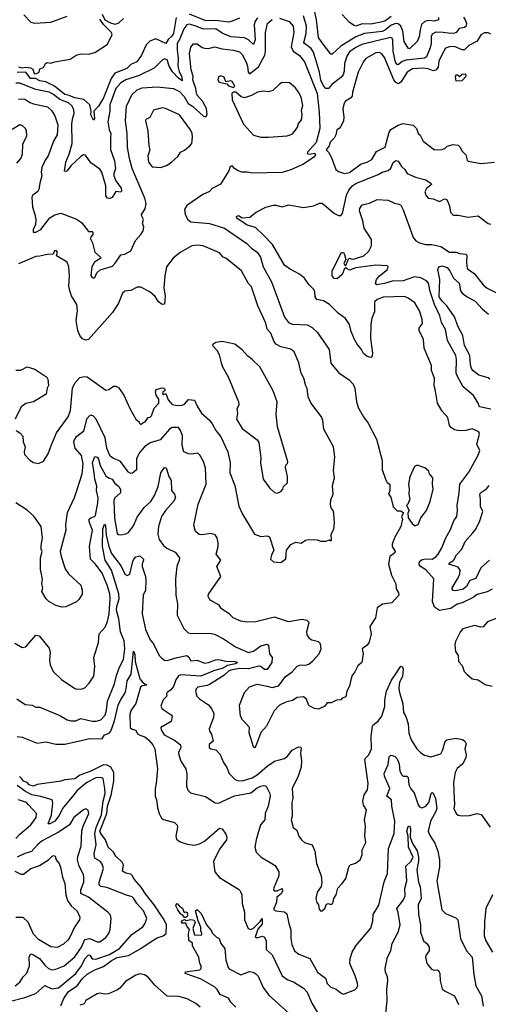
# Model space of a CAD drawing. Extents: x 1268547 to 1425625, y 515768 to 616754.
# Tile 33 of 256: x 1327495 to 1331245, y 532707 to 540597. Entities that reach past the tile are written whole.
import ezdxf

# ---------------------------------------------------------------- set-up
doc = ezdxf.new("R2010")
doc.units = 0

msp = doc.modelspace()

# ---------------------------------------------------------------- linework, layer by layer
at = {"layer": '0CON10XD'}
for points in [[(1329397.1, 540612.9), (1329379.4, 540585), (1329370, 540555), (1329378.3, 540435), (1329365, 540397.5), (1329325, 540435.8), (1329295, 540452.1), (1329185, 540460.5), (1329115, 540488.1), (1329065, 540522.6), (1328965, 540521.2), (1328905.5, 540545.5), (1328855, 540561.8), (1328833.5, 540555), (1328807.7, 540522.3), (1328777.1, 540442.9), (1328755.3, 540405), (1328754, 540356), (1328762.6, 540285), (1328759.3, 540225), (1328771.1, 540181.1), (1328793.1, 540135), (1328795, 540107.5), (1328765, 540127.3), (1328719, 540179), (1328692, 540225), (1328675, 540274.2), (1328655, 540282.5), (1328635, 540272.5), (1328571.2, 540208.8), (1328451.7, 540148.3), (1328345.5, 540115), (1328305, 540090.7), (1328265, 540045.4), (1328215.2, 539915), (1328215.9, 539864.1), (1328201.3, 539778.7), (1328210.3, 539715), (1328224.1, 539685), (1328221.7, 539651.7), (1328222.2, 539557.8), (1328253.1, 539465), (1328260.2, 539405), (1328248.6, 539365), (1328249.5, 539345), (1328264.4, 539304.4), (1328306.7, 539246.7), (1328310, 539225), (1328305, 539214.3), (1328265, 539219.5), (1328235, 539171.5), (1328216.6, 539163.4), (1328197.7, 539167.7), (1328185.3, 539185), (1328183.6, 539265), (1328152.2, 539375), (1328135, 539398), (1328065, 539449.4), (1328021.8, 539511.8), (1328005, 539514.5), (1327985, 539501.2), (1327904, 539426), (1327875, 539385.8), (1327865, 539379.2), (1327854.2, 539384.2), (1327864.6, 539455), (1327891.3, 539518.7), (1327914.2, 539605), (1327912.9, 539765), (1327920.8, 539810.8), (1327930.3, 539845), (1327927.6, 539875), (1327914.1, 539905), (1327885, 539931), (1327815, 539957.3), (1327765, 539998.5), (1327731.5, 540015), (1327625, 540038.4), (1327495, 540087.9), (1327465, 540088.1)], [(1328748.3, 540615), (1328724.7, 540484.7), (1328713.6, 540465), (1328682.9, 540437.1), (1328665, 540406.9), (1328585, 540442.6), (1328535, 540425.2), (1328507.1, 540395), (1328468.6, 540311.4), (1328431.2, 540258.8), (1328383.3, 540236.7), (1328352.2, 540205), (1328255, 540168.1), (1328225.8, 540125), (1328165, 539971.1), (1328125, 539904.2), (1328088, 539865), (1328092.5, 539805), (1328085, 539792), (1328064.5, 539835), (1328066.2, 539865), (1328055.3, 539915.3), (1328008, 539958), (1327935, 539971.4), (1327890.4, 539990.4), (1327855, 539997.9), (1327773, 540063), (1327705, 540097.5), (1327656.7, 540106.7), (1327622.5, 540125), (1327581.9, 540125), (1327545, 540176.5), (1327475, 540173.9)], [(1327528, 540635), (1327585, 540576.9), (1327615, 540568.1), (1327745, 540575.7), (1327875.8, 540624.2)], [(1328155, 540640), (1328176.4, 540596.4), (1328220.9, 540570.9), (1328255, 540561.2), (1328285, 540567.6), (1328325, 540607.3)], [(1329255, 540609.1), (1329196.3, 540583.7), (1329165, 540578.1), (1329065, 540591.5), (1328985, 540586.6), (1328855, 540640.3)], [(1331046.4, 540616.4), (1331061.5, 540591.5), (1331070, 540565), (1331065, 540542.5), (1331055, 540533.5), (1331011.9, 540525), (1330989.1, 540495), (1330975, 540488.4), (1330943.9, 540486.1), (1330885, 540494.8), (1330825, 540496.9), (1330795, 540479.4), (1330788, 540462), (1330787.3, 540405), (1330778.9, 540371.1), (1330750.7, 540299.3), (1330735, 540287.8), (1330588.5, 540271.5), (1330555, 540262.5), (1330525, 540235.4), (1330515, 540237.5), (1330503.6, 540255), (1330484.8, 540345), (1330482, 540432), (1330475, 540448.6), (1330463.4, 540453.4), (1330232.2, 540397.8), (1330183.8, 540375), (1330135, 540339.1), (1330115, 540310.5), (1330093.5, 540245), (1330092.6, 540185), (1330084.6, 540155), (1330065, 540132.7), (1329991.7, 540078.3), (1329965, 540045.8), (1329945, 540044.2), (1329925, 540065.7), (1329905, 540112.9), (1329893.7, 540175), (1329846.8, 540336.8), (1329827.1, 540367.1), (1329774.8, 540404.8), (1329769.4, 540415), (1329786.7, 540485), (1329789.8, 540545), (1329765, 540628.6)], [(1330847.1, 540615), (1330846, 540595), (1330815, 540585.8), (1330765, 540590), (1330736.6, 540583.4), (1330710.7, 540559.3), (1330698.8, 540515), (1330690.8, 540459.2), (1330676.8, 540423.2), (1330615, 540363.6), (1330605, 540367.5), (1330571.9, 540421.9), (1330559.8, 540505), (1330545, 540544.7), (1330525, 540562.7), (1330505, 540566.7), (1330466.9, 540553.1), (1330422.7, 540515), (1330395, 540501), (1330255, 540485.6), (1330185, 540460.4), (1330066, 540384), (1329995, 540320.8), (1329985, 540321.4), (1329915, 540410), (1329887.5, 540455), (1329871.1, 540595), (1329851, 540685)], [(1330469, 540621), (1330416.5, 540585), (1330385, 540576.6), (1330305, 540559.7), (1330235, 540563.1), (1330185.9, 540545.9), (1330170.5, 540550.5), (1330135, 540574), (1330075, 540638)], [(1327485, 540218), (1327515, 540211.5), (1327545, 540215.6), (1327581.1, 540211.1), (1327599.1, 540199.1), (1327611.4, 540165), (1327625, 540162.9), (1327651.2, 540175), (1327657, 540203), (1327686.4, 540213.6), (1327702.5, 540245), (1327715, 540252.5), (1327745, 540247.5), (1327775, 540258.8), (1327900, 540280), (1327946.4, 540313.6), (1327986, 540324), (1328045, 540321.4), (1328097, 540333), (1328195, 540399.1), (1328236, 540475), (1328229.3, 540495), (1328165, 540557.6), (1328135, 540600)], [(1327485, 539959.1), (1327508.5, 539961.5), (1327535, 539961.1), (1327575, 539931.9), (1327605, 539922.5), (1327718.6, 539898.6), (1327748.7, 539868.7), (1327776.4, 539825), (1327800, 539755), (1327794.4, 539675), (1327765.6, 539624.4), (1327723.3, 539505), (1327699.3, 539470.7), (1327673.2, 539413.2), (1327666.9, 539375), (1327672.5, 539345), (1327655, 539287.5), (1327649.2, 539235), (1327639.7, 539220.3), (1327600.2, 539189.8), (1327591.9, 539175), (1327596.1, 539095), (1327617.2, 539035), (1327623.5, 538995), (1327620.9, 538955), (1327603.1, 538915), (1327603.1, 538893.1), (1327625, 538893.1), (1327665, 538916.5), (1327735, 539009.1), (1327775, 539032.5), (1327825, 539045.3), (1327901.8, 539018.2), (1327949.1, 538999.1), (1327990.4, 538970.4), (1328045, 538900), (1328075, 538900), (1328080, 538895), (1328080, 538875), (1328063, 538857), (1328060.7, 538840.7), (1328077.8, 538807.8), (1328095.7, 538735), (1328141.2, 538695), (1328143.3, 538685), (1328093.8, 538655), (1328071.2, 538615), (1328065, 538547.5), (1328075, 538531.2), (1328085, 538526.2), (1328095, 538530), (1328112.9, 538567.1), (1328137.7, 538592.3), (1328238.2, 538621.8), (1328260, 538645), (1328305, 538713.8), (1328335, 538718.6), (1328384.4, 538745.6), (1328422.1, 538827.9), (1328465, 538876), (1328482, 538905), (1328488.8, 538935), (1328478.8, 538965), (1328486.7, 538995), (1328471.3, 539021.3), (1328470.6, 539035), (1328500, 539080), (1328506.8, 539125), (1328495.9, 539165.9), (1328425, 539335.8), (1328393.8, 539405), (1328374.6, 539485), (1328357.7, 539575), (1328355.4, 539685), (1328340.4, 539785), (1328349.1, 539905), (1328391.1, 539995), (1328435, 540034.5), (1328475, 540049.6), (1328595, 540059.7), (1328725, 540044.6), (1328775, 540020.5), (1328810.9, 539980.9), (1328843.9, 539923.9), (1328876.7, 539905), (1328965, 539824.3), (1328985, 539818), (1328994.3, 539835.7), (1328988.8, 539885), (1328957.5, 539945), (1328913, 539995), (1328903.5, 540045), (1328880, 540115), (1328882.5, 540145), (1328868.4, 540195), (1328853.2, 540325), (1328865, 540376.2), (1328885, 540402.5), (1328915, 540401.9), (1328954, 540374), (1328975, 540367.3), (1329005, 540366.4), (1329055, 540379.1), (1329115, 540362.9), (1329205, 540352.8), (1329255, 540340), (1329275, 540317.8), (1329306.6, 540255), (1329318.1, 540225), (1329323.2, 540175), (1329335, 540164.1), (1329405, 540218.2), (1329456.6, 540313.4), (1329461.6, 540345), (1329461.2, 540495), (1329476.9, 540565), (1329515, 540597.6)], [(1329575, 540610), (1329652, 540582), (1329683.9, 540543.9), (1329689.7, 540495), (1329668.3, 540378.3), (1329684.3, 540344.3), (1329735, 540308.5), (1329775, 540260), (1329874.4, 540005), (1329892.3, 539855), (1329896.1, 539723.9), (1329867.2, 539612.8), (1329799.2, 539535), (1329796.7, 539525), (1329815, 539519.2), (1329856, 539526), (1329863.3, 539515), (1329848, 539495), (1329765, 539438.1), (1329665, 539394.3), (1329595, 539373.1), (1329355, 539365.8), (1329315, 539375.7), (1329273.9, 539376.1), (1329243.3, 539385), (1329213.8, 539405), (1329195.9, 539425.9), (1329179.5, 539420.5), (1329168.1, 539385), (1329101.4, 539278.6), (1329035.9, 539244.1), (1329015, 539220), (1328961.2, 539195), (1328831.3, 539108.7), (1328814, 539075), (1328818.9, 539035), (1328840, 538995), (1328865, 538976.1), (1329015, 538964.1), (1329134.3, 538925), (1329313.3, 538803.3), (1329350, 538765), (1329394, 538735), (1329423.1, 538695), (1329444.4, 538615), (1329510.9, 538495), (1329573.7, 538323.7), (1329615, 538213.8), (1329645, 538169.2), (1329675, 538156.9), (1329795, 538151.2), (1329835, 538130.8), (1329875, 538093.8), (1329972.5, 537955), (1329983.9, 537843.9), (1330047.9, 537767.9), (1330131.2, 537711.2), (1330164.4, 537675), (1330175.9, 537644.1), (1330190, 537535), (1330206.9, 537485), (1330245.8, 537415), (1330284.6, 537364.6), (1330350.6, 537235), (1330396.5, 537065), (1330395, 536992.5), (1330422, 536915), (1330435, 536887.5), (1330457.5, 536875), (1330457.5, 536825), (1330447.5, 536795), (1330465, 536770), (1330485, 536692.5), (1330515, 536660), (1330545, 536660), (1330567.5, 536645), (1330550, 536615), (1330557.5, 536595), (1330544.4, 536535), (1330495.3, 536444.7), (1330475.4, 536395), (1330475.4, 536375), (1330498.6, 536335), (1330497.5, 536325), (1330456.2, 536295), (1330447.5, 536235), (1330470.9, 536145), (1330503.8, 536075), (1330506.7, 536035), (1330526.7, 536005), (1330530, 535985), (1330472.5, 535925), (1330397.7, 535912.3), (1330356.7, 535885), (1330343.3, 535805), (1330298, 535735), (1330308.8, 535675), (1330292.3, 535607.7), (1330276.6, 535583.4), (1330236, 535555), (1330243.8, 535515), (1330233.9, 535446.1), (1330202.1, 535417.9), (1330175.5, 535364.5), (1330155, 535343.3), (1330145.8, 535305.8), (1330134.2, 535255), (1330112.5, 535215), (1330105, 535170), (1330075, 535160), (1330065, 535147.5), (1330030, 535145), (1329986.4, 535123.6), (1329955, 535122.5), (1329937.5, 535095), (1329885, 535072), (1329855, 535076.2), (1329816.1, 535096.1), (1329806.4, 535106.4), (1329790.7, 535150.7), (1329765, 535170), (1329715, 535165.8), (1329677.9, 535142.1), (1329625, 535129.2), (1329575, 535103.3), (1329531.2, 535058.8), (1329469.4, 534935), (1329425.8, 534885), (1329387.7, 534782.3), (1329375, 534762.5), (1329365, 534770), (1329330.9, 534880.9), (1329334.3, 534925), (1329277.7, 534987.7), (1329262.7, 535015), (1329254.4, 535105), (1329293.3, 535205), (1329335, 535250), (1329395, 535271.4), (1329475.4, 535255.4), (1329515, 535246.4), (1329565, 535259.4), (1329583.3, 535276.7), (1329619.4, 535330.6), (1329675, 535370.8), (1329714.4, 535415.6), (1329735.6, 535424.4), (1329793.7, 535426.3), (1329807.9, 535432.1), (1329842, 535458), (1329890.5, 535515), (1329907.8, 535555), (1329903.1, 535595), (1329885, 535611.9), (1329833.3, 535625), (1329816.7, 535635), (1329796.7, 535666.7), (1329793.8, 535695), (1329812.5, 535765), (1329795, 535781.4), (1329755, 535789.1), (1329645, 535772.9), (1329535, 535809.5), (1329385, 535771.4), (1329315, 535769.2), (1329265, 535777.8), (1329203.8, 535805), (1329171.2, 535835), (1329110, 535875), (1329092.5, 535905), (1329023.8, 535943.8), (1329010.7, 535959.3), (1329004, 535975), (1329006.4, 535993.6), (1329104, 536135), (1329072.5, 536215), (1329104.2, 536265), (1329066.9, 536315), (1329084.3, 536375), (1329082.9, 536405), (1329074.4, 536445), (1329058.9, 536468.9), (1329025, 536480.6), (1328955, 536469.5), (1328932.4, 536472.4), (1328902, 536495), (1328887.5, 536545), (1328924.4, 536715), (1328987.4, 536875), (1328981.6, 537005), (1328966.8, 537056.8), (1328935, 537113.8), (1328915, 537122.5), (1328875, 537115.8), (1328845, 537119.1), (1328807.5, 537135), (1328795.7, 537184.3), (1328797.3, 537265), (1328782.9, 537305), (1328765, 537328.1), (1328715, 537330), (1328695, 537316.6), (1328619.2, 537230.8), (1328538.9, 537205), (1328493.1, 537175), (1328455, 537130.8), (1328429.8, 537080.2), (1328429.5, 536990.5), (1328397.3, 536962.7), (1328385, 536960), (1328365, 536972), (1328298.3, 537058.3), (1328245, 537080.5), (1328220, 537100), (1328192.9, 537162.9), (1328179.3, 537245), (1328106.3, 537395), (1328085, 537420.5), (1328066.6, 537426.6), (1328055, 537423.8), (1328028.2, 537395), (1328004.1, 537295.9), (1327942.4, 537247.6), (1327926.2, 537215), (1327935, 537164), (1327986.5, 537105), (1327998.8, 537038.8)], [(1331265, 540480.8), (1331245, 540492.2), (1331215, 540490.6), (1331186, 540475), (1331156.7, 540425), (1331090.5, 540389.5), (1331055, 540355.5), (1331035, 540354.7), (1330975, 540380.8), (1330935, 540380), (1330902.6, 540367.4), (1330873.3, 540315), (1330850, 540265), (1330843.6, 540215), (1330825, 540193.4), (1330805, 540185.7), (1330765, 540203), (1330725, 540209.1), (1330638.3, 540201.7), (1330595.4, 540175), (1330545, 540097.3), (1330525, 540083.5), (1330505, 540092.1), (1330488.3, 540115), (1330414.2, 540295), (1330394.3, 540324.3), (1330375, 540333.3), (1330345, 540331.3), (1330265, 540285.5), (1330245, 540261.5), (1330204.7, 540175), (1330158.8, 540015), (1330156.4, 539983.6), (1330143.1, 539966.9), (1330101.5, 539945), (1330090.4, 539925), (1330080, 539885), (1330089.6, 539815), (1330087.5, 539785), (1330059.1, 539730.9), (1330032, 539715), (1330025.8, 539675), (1330012.5, 539647.5), (1329995, 539631.2), (1329978.8, 539615), (1329972.5, 539585), (1329947.5, 539555), (1329965.8, 539535.8), (1329987.3, 539497.3), (1330025.8, 539395), (1330045, 539381.5), (1330095, 539364.5), (1330135, 539373.1), (1330227.4, 539442.6), (1330275, 539456.2), (1330313, 539477), (1330349.3, 539540.7), (1330419.6, 539575), (1330450.6, 539695), (1330465, 539718.1), (1330525, 539750.8), (1330565, 539764), (1330645, 539751.2), (1330670, 539725), (1330683.8, 539685), (1330700.5, 539670.5), (1330724.4, 539624.4), (1330815, 539554), (1330875, 539556.2), (1330896.1, 539563.9), (1330916.1, 539583.9), (1330964.5, 539595.5), (1331005, 539590), (1331017.8, 539577.8), (1331035, 539544.2), (1331065.8, 539515), (1331075, 539470), (1331085, 539463.3), (1331185, 539443.5), (1331295, 539454.3)], [(1329205, 540052.5), (1329216.2, 540065), (1329195, 540102.5), (1329185, 540107.5), (1329145, 540100), (1329130, 540135), (1329105, 540146.2), (1329085, 540137.5), (1329080, 540115), (1329092.5, 540095), (1329151.7, 540081.7), (1329165, 540067.5), (1329205, 540052.5)], [(1330985, 540107.5), (1331035, 540110), (1331067, 540143), (1331065, 540160), (1331035, 540157.5), (1331015, 540140), (1331001.7, 540151.7), (1330985, 540152.5), (1330978.8, 540135), (1330985, 540107.5)], [(1329424.2, 539654.2), (1329485, 539654.4), (1329635, 539665.6), (1329675, 539680), (1329695, 539700), (1329717.5, 539735), (1329726, 539765), (1329750, 539795), (1329754.2, 539835), (1329749.5, 539870.5), (1329761.1, 539908.9), (1329746.2, 539975), (1329726.4, 540016.4), (1329701.1, 540051.1), (1329655, 540091.2), (1329595, 540093.3), (1329575, 540081.2), (1329521.7, 540028.3), (1329485, 540018.5), (1329445, 540024), (1329397.5, 540015), (1329350.9, 539989.1), (1329295, 539971.2), (1329267.7, 539977.7), (1329225, 540016.7), (1329203, 540017), (1329193.6, 540006.4), (1329194, 539955), (1329285, 539760), (1329365, 539670.8), (1329424.2, 539654.2)], [(1328625, 539413.3), (1328675, 539430), (1328713.6, 539456.4), (1328759.3, 539500.7), (1328782.5, 539535), (1328815, 539551.2), (1328856.2, 539585), (1328871.2, 539605), (1328878.6, 539655), (1328875.6, 539685), (1328862.2, 539715), (1328774.3, 539834.3), (1328662, 539885), (1328635, 539890), (1328565, 539871.2), (1328535, 539813.8), (1328505, 539796), (1328501.9, 539785), (1328520.5, 539705), (1328528.1, 539585), (1328536.2, 539553.8), (1328521.1, 539505), (1328524.6, 539455), (1328555, 539417.5), (1328625, 539413.3)], [(1327472.9, 539447.1), (1327505, 539484.3), (1327518.5, 539518.5), (1327520.4, 539599.6), (1327552.5, 539665), (1327549.4, 539705), (1327540.8, 539725), (1327518, 539745), (1327495, 539755.5), (1327435, 539715.5)], [(1331275.5, 536034.5), (1331235, 536012.6), (1331155, 535991.1), (1331124.1, 535965.9), (1331035, 535924.1), (1330995, 535912.1), (1330945, 535879.1), (1330855, 535861.4), (1330815, 535887.9), (1330797.9, 535935), (1330808.9, 536115), (1330745, 536188), (1330701.8, 536215), (1330691.7, 536231.7), (1330694.9, 536255.1), (1330715, 536271.2), (1330745, 536277.4), (1330795.6, 536274.4), (1330825, 536292.7), (1330843.8, 536315), (1330873.1, 536365), (1330904.8, 536445.2), (1330941.2, 536505), (1330969.8, 536580.2), (1330993.1, 536615), (1330998.5, 536665), (1330995.4, 536705), (1331013.3, 536805), (1331017.1, 536875), (1331088.1, 536971.9), (1331165, 537107.1), (1331178.6, 537145), (1331152.3, 537195), (1331175.4, 537274.6), (1331170.6, 537295), (1331115, 537319.2), (1331065.4, 537304.6), (1331015, 537302.7), (1330975, 537308.9), (1330950, 537325), (1330934.2, 537345), (1330920.3, 537410.3), (1330875, 537460), (1330839.4, 537525), (1330819.5, 537635), (1330813, 537663), (1330814.4, 537725), (1330790.8, 537785), (1330790, 537825), (1330733.1, 537965), (1330726.9, 538035), (1330692.2, 538105), (1330692.5, 538125), (1330717.6, 538162.4), (1330717, 538197), (1330695, 538263.8), (1330656.6, 538326.6), (1330605, 538365.7), (1330575, 538377.3), (1330405, 538373.8), (1330355, 538355.4), (1330335.6, 538335), (1330333.4, 538256.6), (1330312.6, 538205), (1330305.9, 538155), (1330302.6, 538042.6), (1330318.6, 537925), (1330315.8, 537904.2), (1330305, 537890), (1330275, 537896.7), (1330245, 537921.2), (1330230, 537955), (1330195, 537996.7), (1330173.9, 538033.9), (1330148.7, 538098.7), (1330133.1, 538153.1), (1330101.9, 538201.9), (1330043.1, 538245), (1329975, 538315.4), (1329925, 538344), (1329873.1, 538355), (1329859.6, 538375), (1329857.1, 538415), (1329848.2, 538435), (1329809.5, 538475), (1329773.3, 538525), (1329735, 538558.5), (1329655, 538599.2), (1329615, 538630.6), (1329519.3, 538795), (1329448.5, 538868.5), (1329381, 538931), (1329315, 538950.9), (1329231.5, 539005), (1329230.7, 539019.3), (1329245, 539028.2), (1329275, 539008.9), (1329336.7, 539015), (1329386, 539055), (1329465, 539095.7), (1329525, 539110.8), (1329545, 539110), (1329595, 539096.7), (1329645, 539114.3), (1329765, 539090.8), (1329845, 539105.6), (1329895, 539126.5), (1329915, 539125.7), (1330015, 539044), (1330045, 539028.8), (1330065, 539026.7), (1330077, 539043), (1330109.9, 539190.1), (1330129.3, 539230.7), (1330162, 539268), (1330185, 539284.3), (1330365, 539356.8), (1330395.8, 539375), (1330445, 539388.2), (1330463.8, 539406.2), (1330485, 539451.4), (1330505, 539469.4), (1330525, 539464.2), (1330549.3, 539419.3), (1330577.1, 539395), (1330595, 539364.2), (1330663.8, 539335), (1330745, 539313.5), (1330786.7, 539285), (1330790, 539275), (1330749.2, 539245), (1330736.4, 539216.4), (1330745, 539190), (1330765, 539167.5), (1330805, 539162), (1330855, 539140), (1330895, 539160), (1330913.3, 539155), (1330933.6, 539105), (1330943.7, 539053.7), (1330965, 539029.5), (1331005, 539030), (1331085, 539015.6), (1331165, 539025.8), (1331245, 538962.9), (1331265, 538959.2)], [(1331265, 537475.6), (1331175, 537494.3), (1331163.1, 537525), (1331125.4, 537585.4), (1331045, 537655.8), (1330997.7, 537737.7), (1330988.4, 537765), (1330990.3, 537875), (1330984, 537905), (1330918.2, 538025), (1330902.7, 538115), (1330871.5, 538171.5), (1330857.3, 538225), (1330815.3, 538315), (1330778.6, 538418.6), (1330767.4, 538485), (1330751.6, 538505), (1330705, 538528.8), (1330655, 538535.3), (1330565, 538503.9), (1330475, 538502.7), (1330415, 538483.5), (1330353.3, 538473.3), (1330342.2, 538485), (1330350.6, 538515), (1330374.4, 538545), (1330439.4, 538595), (1330444, 538615), (1330434.4, 538624.4), (1330345, 538629), (1330185, 538609), (1330135, 538590.6), (1330115, 538599.7), (1330105, 538607.5), (1330095, 538602.4), (1330076, 538554), (1330035, 538521), (1330011.8, 538521.8), (1329995, 538543.5), (1329996.2, 538585), (1330069.1, 538730.9), (1330085, 538731.2), (1330095.2, 538715), (1330103.8, 538675), (1330089.6, 538645), (1330095, 538631.6), (1330105, 538627.1), (1330125, 538679.6), (1330135, 538684.7), (1330155, 538678), (1330175, 538679.7), (1330249.6, 538705), (1330288.6, 538741.4), (1330309.6, 538785), (1330310, 538835), (1330251.5, 538925), (1330241.4, 538985), (1330215.6, 539065), (1330215.7, 539085), (1330236.4, 539113.6), (1330295, 539125.8), (1330355, 539155.7), (1330445, 539149.2), (1330495, 539126.2), (1330529.5, 539119.5), (1330545, 539110), (1330565, 539074), (1330617.1, 538925), (1330645, 538850.8), (1330665, 538824.5), (1330695, 538807.3), (1330743.3, 538795), (1330794.2, 538794.2), (1330865, 538778.4), (1330935, 538734.6), (1330985, 538732.9), (1331015, 538722.9), (1331067.3, 538717.3), (1331074.3, 538704.3), (1331069.6, 538655), (1331075, 538604), (1331131.7, 538561.7), (1331205, 538473.1), (1331235, 538446.2), (1331365, 538382)], [(1327466.2, 537305), (1327495.9, 537285.9), (1327519.4, 537259.4), (1327522, 537215), (1327538.1, 537175), (1327529.5, 537135), (1327533.8, 537113.8), (1327578, 537065), (1327605, 537047.5), (1327645, 537040), (1327685, 537058.8), (1327723.4, 537116.6), (1327750.5, 537189.5), (1327789.4, 537285), (1327883.8, 537415), (1327901.5, 537465), (1327918.5, 537645), (1327936.2, 537683.8), (1327975, 537728.8), (1328013.4, 537736.6), (1328035, 537733.8), (1328185, 537628.5), (1328207.2, 537632.8), (1328245, 537660.4), (1328265, 537660), (1328285, 537649.3), (1328328.7, 537588.7), (1328375, 537480), (1328423.3, 537395), (1328450, 537375), (1328450, 537365), (1328465, 537352.5), (1328481.7, 537368.3), (1328500, 537375), (1328521.7, 537408.3), (1328538.3, 537411.7), (1328548.3, 537421.7), (1328570, 537485), (1328607.5, 537525), (1328607, 537557), (1328588.3, 537588.3), (1328582.5, 537615), (1328587, 537633), (1328635.7, 537645.7), (1328647.5, 537645), (1328655.9, 537635.9), (1328657, 537623), (1328643.6, 537616.4), (1328638.3, 537598.3), (1328645, 537592.5), (1328665, 537600), (1328681.7, 537551.7), (1328715, 537513.1), (1328755, 537506), (1328795, 537508), (1328815, 537516.2), (1328845, 537553.8), (1328895, 537547.5), (1328915, 537500), (1328950, 537445), (1329015, 537386.7), (1329035, 537358.8), (1329064.4, 537304.4), (1329104.2, 537255), (1329161.4, 537135), (1329179.2, 537045), (1329176, 536965), (1329215.5, 536865), (1329248.6, 536698.6), (1329277.1, 536635), (1329375, 536473.8), (1329425, 536456.2), (1329475, 536460), (1329495, 536452.5), (1329530, 536345), (1329510, 536305), (1329503, 536273), (1329525, 536253.3), (1329585, 536246.2), (1329624.1, 536275.9), (1329631.2, 536345), (1329665, 536390), (1329679.5, 536400.5), (1329705, 536410), (1329747, 536403), (1329783, 536427), (1329805, 536432.5), (1329875, 536428.8), (1329905, 536417.5), (1329945, 536418.8), (1329975, 536427.5), (1329985, 536420), (1329990, 536425), (1329986.7, 536475), (1330008.8, 536515), (1330013.3, 536565), (1330009.5, 536639.5), (1330003.3, 536665), (1329986.7, 536685), (1329981.2, 536715), (1329985, 536750), (1330004, 536795), (1329998.6, 536865), (1330012.9, 536925), (1330005.7, 536985), (1330015.8, 537095), (1330006, 537175), (1329928, 537315), (1329921.2, 537385), (1329910, 537415), (1329825.8, 537525.8), (1329804.3, 537575), (1329795, 537642.5), (1329783.7, 537663.7), (1329768.6, 537725), (1329747.1, 537765), (1329728.3, 537848.3), (1329692, 537935), (1329665, 537955.5), (1329585, 537975.5), (1329550, 537995), (1329531.5, 538015), (1329505.8, 538085), (1329475.7, 538115.7), (1329465.7, 538165), (1329401.1, 538305), (1329349.1, 538455), (1329322.5, 538485), (1329269.4, 538585), (1329145.8, 538685), (1329122.5, 538695), (1329095, 538727.8), (1328963.3, 538785), (1328915, 538789.1), (1328872.5, 538785), (1328778.5, 538731.5), (1328724.3, 538685.7), (1328668.6, 538615), (1328655.7, 538545), (1328648.6, 538445), (1328658.9, 538385), (1328653, 538317), (1328635, 538313.8), (1328605, 538336.7), (1328578.9, 538378.9), (1328535.8, 538415), (1328465, 538452.5), (1328435, 538453.8), (1328385, 538425.7), (1328335, 538420), (1328318.8, 538405), (1328284.4, 538325), (1328238.6, 538251.4), (1328045, 538034.2), (1328025, 538028.6), (1327998.7, 538038.7), (1327977.1, 538065), (1327960, 538105), (1327947.1, 538185), (1327958.1, 538265), (1327951.1, 538315), (1327908.9, 538385), (1327897.5, 538415), (1327887.6, 538462.4), (1327893.8, 538545), (1327887.3, 538617.3), (1327873.9, 538653.9), (1327790, 538705), (1327798, 538735), (1327787.7, 538747.7), (1327773.3, 538745), (1327761.7, 538718.3), (1327713.9, 538716.1), (1327655, 538700.6), (1327625, 538700), (1327485, 538641.4)], [(1331257.5, 537717.5), (1331245, 537726.4), (1331169.2, 537749.2), (1331125, 537783.5), (1331111.4, 537801.4), (1331101.7, 537831.7), (1331096.2, 537905), (1331055.3, 537985), (1331040.9, 538065), (1331004.2, 538134.2), (1330975.4, 538215.4), (1330913.7, 538305), (1330875, 538340), (1330852.2, 538375), (1330857.8, 538515), (1330840.8, 538595), (1330849.2, 538615), (1330875, 538623.7), (1330915, 538611.7), (1330938.6, 538585), (1330967.6, 538525), (1331012.5, 538485), (1331023.3, 538425), (1331036.2, 538405), (1331075, 538376.1), (1331140.2, 538340.2), (1331195, 538280.9), (1331246.6, 538236.6)], [(1329555, 536804), (1329585, 536816.7), (1329601.2, 536835), (1329606.2, 536855), (1329636.9, 536885), (1329639.1, 536935), (1329622.5, 537007.5), (1329625, 537027.5), (1329638.3, 537041.7), (1329641.2, 537055), (1329559.2, 537335), (1329548.5, 537435), (1329554.7, 537535), (1329523.3, 537623.3), (1329416.7, 537815), (1329355, 537874.3), (1329319.3, 537899.3), (1329275, 537950), (1329216.1, 537996.1), (1329115, 538016.7), (1329065, 538009.2), (1329041.2, 537995), (1329036.7, 537985), (1329074, 537945), (1329091.7, 537911.7), (1329107.5, 537847.5), (1329118.6, 537815), (1329161.9, 537735), (1329245.7, 537535), (1329248.3, 537511.7), (1329233.3, 537476.7), (1329236.7, 537445), (1329230.7, 537395), (1329275, 537320.4), (1329395, 537231.2), (1329409.7, 537209.7), (1329424.3, 537085), (1329421.9, 537045), (1329443.3, 536915), (1329494.5, 536844.5), (1329535, 536808.8), (1329555, 536804)], [(1327465, 537788.1), (1327505, 537789.4), (1327555, 537816), (1327616.7, 537795), (1327710.9, 537730.9), (1327720.8, 537715), (1327726.2, 537665), (1327715.9, 537644.1), (1327706, 537595), (1327605, 537534.3), (1327545, 537520), (1327507.5, 537495), (1327458.6, 537395)], [(1328065, 536537.8), (1328051.2, 536575), (1328051.2, 536595), (1328063.7, 536606.3), (1328094.2, 536615.8), (1328101.3, 536625), (1328121.4, 536725), (1328121.6, 536765), (1328108.3, 536825), (1328111.9, 536858.1), (1328094.8, 536915), (1328091.8, 536968.2), (1328077.6, 537045), (1328095, 537097.5), (1328115, 537090.4), (1328124.8, 537074.8), (1328139.8, 537025), (1328185, 536940.7), (1328204.4, 536925), (1328234, 536914), (1328252.8, 536885), (1328287.5, 536855), (1328302.2, 536832.2), (1328301, 536805), (1328255, 536766.5), (1328247.4, 536745), (1328253.6, 536603.6), (1328275, 536480), (1328285, 536470.8), (1328305, 536468.6), (1328345, 536475.8), (1328365, 536488), (1328405, 536540), (1328435, 536610.6), (1328491.1, 536688.9), (1328544.6, 536735), (1328574.7, 536785), (1328604, 536855), (1328625.3, 536964.7), (1328655, 537008.8), (1328666.2, 537006.2), (1328688.2, 536935), (1328706.7, 536905), (1328710.8, 536825), (1328733.4, 536793.4), (1328742.9, 536765), (1328726.1, 536735), (1328660.6, 536665), (1328630.9, 536615), (1328604.7, 536535), (1328601.5, 536475), (1328611.9, 536431.9), (1328645, 536383.5), (1328672.3, 536362.3), (1328739.1, 536329.1), (1328772.5, 536285), (1328771.4, 536265), (1328752.2, 536215), (1328742.9, 536115), (1328743.3, 535985), (1328757.5, 535915), (1328755.5, 535824.5), (1328807.7, 535717.7), (1328842.8, 535682.8), (1328867.6, 535677.6), (1329015, 535679.6), (1329052.7, 535672.7), (1329126.2, 535636.2), (1329222.5, 535572.5), (1329325, 535526.7), (1329365, 535536.2), (1329425, 535578.9), (1329475, 535593.3), (1329486.5, 535585), (1329492.7, 535515), (1329515.4, 535485.4), (1329512.6, 535445), (1329475, 535388.5), (1329455, 535390.3), (1329425, 535412.5), (1329405, 535416.1), (1329325, 535395.4), (1329255, 535397.7), (1329185, 535383.1), (1329165, 535375.6), (1329127.7, 535342.3), (1329015, 535269.3), (1328995, 535260.7), (1328921.5, 535248.5), (1328907.5, 535235), (1328903.1, 535215), (1328913.1, 535175), (1328933.9, 535153.9), (1329005.4, 535105.4), (1329033.1, 535073.1), (1329047.3, 535037.3), (1329044.5, 535005), (1329010.8, 534915), (1329014, 534895), (1329030.5, 534870.5), (1329042.5, 534815), (1329011.5, 534788.5), (1329011.8, 534765), (1329025, 534752.9), (1329065, 534746.7), (1329099.3, 534709.3), (1329125.7, 534645), (1329153.1, 534605), (1329171.5, 534555), (1329218.5, 534508.5), (1329245, 534498.2), (1329285, 534499.3), (1329355, 534520.4), (1329395, 534545.3), (1329475, 534616.1), (1329535, 534654.5), (1329615, 534676.9), (1329637.5, 534695), (1329675, 534743.8), (1329725, 534768.8), (1329745, 534766.7), (1329748.3, 534758.3), (1329743, 534717), (1329751.4, 534661.4), (1329747.1, 534607.1), (1329722.2, 534535), (1329676.2, 534435), (1329682, 534355), (1329673.2, 534323.2), (1329676.7, 534215), (1329667.5, 534185), (1329684.2, 534124.2), (1329712.3, 534102.3), (1329730, 534055), (1329751.4, 534025), (1329775, 534004.4), (1329836.2, 533985), (1329856.9, 533935), (1329869.4, 533835), (1329907.3, 533735), (1329913.5, 533685), (1329908.7, 533651.3), (1329875.8, 533604.2), (1329864.1, 533555.9), (1329872.3, 533522.3), (1329886.7, 533505), (1329890.5, 533470.5), (1329905, 533452.5), (1329915, 533456.2), (1329936, 533475), (1329950, 533510), (1329965, 533513.3), (1329985, 533506.2), (1330001.2, 533515), (1330010, 533555), (1330026.9, 533583.1), (1330042, 533638), (1330076.2, 533673.8), (1330104.3, 533715), (1330126.2, 533796.2), (1330132, 533815), (1330143.3, 533825), (1330181.4, 533838.6), (1330220, 533865), (1330234.4, 533905), (1330234.5, 533945.5), (1330265.4, 534004.6), (1330257.2, 534057.2), (1330262.7, 534135), (1330254.4, 534185), (1330271.2, 534265), (1330245, 534303.3), (1330240, 534335), (1330252.2, 534385), (1330277.1, 534425), (1330283.1, 534475), (1330256.4, 534665), (1330261.9, 534678.1), (1330289.4, 534705), (1330309.6, 534755), (1330308.4, 534855), (1330317.7, 534935), (1330325, 534947.3), (1330364.5, 534975.5), (1330392.1, 535015), (1330416.4, 535093.6), (1330415.8, 535145), (1330431.4, 535215), (1330470, 535305), (1330504.6, 535355.4), (1330545, 535415.8), (1330555, 535413.3), (1330562.9, 535395), (1330559.6, 535335), (1330533.5, 535285), (1330528.2, 535245), (1330530.7, 535215), (1330562.1, 535115), (1330565.6, 535045.6), (1330585, 535012.5), (1330603.2, 534955), (1330610.2, 534880.2), (1330628.9, 534825), (1330674.4, 534755), (1330705, 534720.8), (1330735, 534702.5), (1330785, 534691.2), (1330865, 534714.2), (1330882, 534745), (1330900, 534815), (1330912.5, 534825), (1330985, 534840), (1331037.7, 534827.7), (1331056.7, 534815), (1331067.5, 534795), (1331057.5, 534755), (1331067.5, 534705), (1331065.6, 534685), (1331040.6, 534635), (1330995, 534596.7), (1330979.8, 534565), (1330966.2, 534485), (1330968.1, 534415), (1330974.2, 534305), (1330970, 534275), (1330987.8, 534235), (1331003, 534223), (1331035, 534216.7), (1331095, 534220), (1331155, 534236), (1331187.7, 534227.7), (1331259.2, 534125)], [(1327998.8, 537038.8), (1327991.4, 536955), (1327949.3, 536820.7), (1327931.4, 536765), (1327874.2, 536645), (1327860.9, 536549.1), (1327864.3, 536505.7), (1327819.2, 536335), (1327825.8, 536295.8), (1327857.6, 536197.6), (1327885.5, 536155.5), (1327985, 536066.7), (1327996, 536025), (1327995.8, 535994.2), (1327968.8, 535951.2), (1327948.8, 535931.2), (1327865, 535892), (1327835, 535890), (1327785, 535902.5), (1327726.7, 535935), (1327705.9, 535955.9), (1327672.5, 536015), (1327679.2, 536045), (1327672, 536075), (1327677.7, 536112.3), (1327660, 536195), (1327662.5, 536225), (1327662.5, 536285), (1327674, 536335), (1327665.8, 536355), (1327665.9, 536384.1), (1327678, 536445), (1327667.5, 536535), (1327607.8, 536617.8), (1327555, 536665.6), (1327463.8, 536725)], [(1330665, 536542.5), (1330685, 536552.5), (1330703.9, 536606.1), (1330750.8, 536665), (1330779.1, 536735), (1330804.2, 536835), (1330797.5, 536875), (1330802, 536925), (1330775, 536957.5), (1330768.3, 536978.3), (1330737.5, 537005), (1330675, 537026), (1330654.4, 537015.6), (1330617.7, 536932.3), (1330606.2, 536875), (1330612, 536835), (1330608.8, 536795), (1330616.7, 536755), (1330600, 536715), (1330590, 536705), (1330612.5, 536665), (1330600, 536645), (1330602.5, 536605), (1330635, 536560), (1330655, 536543.3), (1330665, 536542.5)], [(1331254.1, 536265), (1331184.4, 536205.6), (1331145, 536118.1), (1331097.2, 536102.8), (1331070.8, 536055), (1331045, 536032.5), (1330985, 536020.3), (1330963.5, 536023.5), (1330955.5, 536035), (1330956.7, 536045), (1331005.2, 536125), (1331017.8, 536155), (1331020.7, 536185), (1331005, 536209.1), (1330930, 536235), (1330935.6, 536245), (1330966.1, 536263.9), (1330991.7, 536308.3), (1331033.3, 536355), (1331061.2, 536415), (1331121.2, 536485), (1331145.4, 536515), (1331178.3, 536581.7), (1331200.6, 536655), (1331182.5, 536695), (1331183.5, 536755), (1331177.5, 536795), (1331182.5, 536805), (1331231.8, 536838.2), (1331250.9, 536865)], [(1327455, 535600), (1327515, 535565.8), (1327545, 535572), (1327625, 535663.8), (1327650.3, 535660.3), (1327731.1, 535561.1), (1327739.5, 535525), (1327733.3, 535465), (1327737.3, 535427.3), (1327762.5, 535372.5), (1327828.3, 535308.3), (1327935, 535238), (1327953, 535233), (1327995, 535234.2), (1328015, 535242.5), (1328051.1, 535278.9), (1328087.3, 535335), (1328095.6, 535415), (1328087.5, 535485), (1328124.4, 535605), (1328131.9, 535675), (1328179.9, 535730.1), (1328198.6, 535775), (1328210.3, 535835), (1328219.2, 535955), (1328215.3, 535995), (1328195.2, 536065), (1328155, 536161.4), (1328102.3, 536235), (1328062.2, 536275), (1328054.1, 536375), (1328076.9, 536505), (1328065, 536537.8)], [(1327472.5, 535155), (1327539.1, 535109.1), (1327594.3, 535104.3), (1327625, 535089.2), (1327656.6, 535086.6), (1327815, 535020), (1327875.7, 534985.7), (1327905, 534977.5), (1327945, 534978.6), (1327985, 534996.9), (1328075, 534976), (1328107.5, 534975), (1328145, 534986.9), (1328179.6, 535025), (1328190.8, 535065), (1328198.5, 535135), (1328254.8, 535275.2), (1328269, 535341), (1328292.5, 535407.5), (1328325, 535469.2), (1328337.3, 535555), (1328330.1, 535620.1), (1328302.4, 535692.4), (1328287.7, 535795), (1328270.7, 535865), (1328272.6, 535895), (1328289.9, 535955), (1328288.8, 535995), (1328229.9, 536185), (1328179.4, 536265), (1328156.7, 536375), (1328159.3, 536515), (1328174.4, 536555.6), (1328182.7, 536542.7), (1328187, 536465), (1328207.1, 536375), (1328230.1, 536320.1), (1328307.7, 536217.7), (1328335, 536153.5), (1328355, 536143.5), (1328377.2, 536152.8), (1328400.2, 536255), (1328408.4, 536275), (1328425, 536292.9), (1328455, 536301.6), (1328484.5, 536275), (1328486.9, 536265), (1328474.2, 536235.8), (1328474.2, 536215), (1328500.6, 536135), (1328504.1, 536105), (1328500.8, 536025), (1328483.2, 535985), (1328473.6, 535836.4), (1328501.4, 535711.4), (1328538.1, 535628.1), (1328565.6, 535595), (1328611.8, 535501.8), (1328631.4, 535481.4), (1328655, 535465.6), (1328675, 535461.2), (1328755, 535486.7), (1328833.1, 535503.1), (1328849.1, 535489.1), (1328865, 535460), (1328915, 535464.2), (1328975, 535441.7), (1329005, 535445.1), (1329061.8, 535468.2), (1329085, 535471.1), (1329145, 535457.2), (1329216.7, 535455), (1329236.7, 535445), (1329223.1, 535435), (1329158.5, 535421.5), (1329115, 535398.2), (1329055, 535381.7), (1328945, 535337.2), (1328785, 535347.9), (1328765, 535340), (1328745, 535306.9), (1328726.3, 535253.7), (1328703.4, 535226.6), (1328674, 535205), (1328668.8, 535195), (1328672, 535175), (1328643.6, 535146.4), (1328626, 535105), (1328624, 535095), (1328636, 535075), (1328706.4, 535026.4), (1328713.8, 535015), (1328705.7, 534974.3), (1328623.8, 534925), (1328627.5, 534905), (1328651.4, 534865), (1328733.2, 534823.2), (1328781.1, 534785), (1328785.6, 534765), (1328766.7, 534725), (1328767.5, 534705), (1328785.5, 534655.5), (1328824.3, 534595), (1328833.2, 534553.2), (1328830.9, 534455), (1328841.5, 534421.5), (1328861.9, 534401.9), (1328982.5, 534372.5), (1329060.5, 534320.5), (1329085, 534318.6), (1329215, 534378.2), (1329345, 534402.1), (1329395, 534442.3), (1329425, 534455.3), (1329449.5, 534459.5), (1329466.2, 534455), (1329495.4, 534395.4), (1329498.5, 534375), (1329483.2, 534295), (1329458, 534235), (1329456.1, 534185), (1329422.9, 534145), (1329387.8, 534025), (1329376.9, 533965), (1329387.1, 533925), (1329427.5, 533885), (1329540.3, 533820.3), (1329569.3, 533769.3), (1329569.2, 533735), (1329528.6, 533641.4), (1329526.7, 533625), (1329536.6, 533616.6), (1329555, 533614.8), (1329595, 533633.8), (1329599.3, 533615), (1329587, 533593), (1329552.9, 533565), (1329550.8, 533525), (1329526.9, 533466.9), (1329545, 533455.6), (1329615, 533446.9), (1329633, 533433), (1329647.8, 533355), (1329664.5, 533304.5), (1329664.5, 533234.5), (1329673.3, 533185), (1329694.4, 533135), (1329727.8, 533107.8), (1329818, 533075), (1329878.6, 532965), (1329942.5, 532915), (1329955, 532874.2), (1329985, 532844), (1330028.3, 532828.3), (1330068, 532795)], [(1331356.5, 535816.5), (1331238.4, 535771.6), (1331205, 535731.5), (1331185, 535729.1), (1331135, 535742.3), (1331040, 535715), (1331021.9, 535695), (1330983.3, 535615), (1330977.1, 535587.1), (1330983.3, 535535), (1331003, 535503), (1331006.7, 535455), (1331035, 535422.5), (1331052.5, 535375), (1331072.4, 535352.4), (1331115, 535315.8), (1331165, 535305.6), (1331220.2, 535270.2), (1331275, 535256.5)], [(1327475, 534852), (1327515, 534848.6), (1327635, 534799.4), (1327705, 534810), (1327785, 534790.4), (1327855, 534790.8), (1328056.4, 534836.4), (1328155, 534833.3), (1328174.3, 534865), (1328211, 534879), (1328224.4, 534895.6), (1328252.6, 534977.4), (1328282.5, 535105), (1328300.4, 535145), (1328338.1, 535201.9), (1328348.2, 535235), (1328355, 535300), (1328387.6, 535352.4), (1328405, 535537.5), (1328415, 535510), (1328419.4, 535455), (1328456.2, 535315), (1328477.5, 535287.5), (1328513.3, 535265), (1328475, 535258.9), (1328462.3, 535247.7), (1328425, 535116.9), (1328387.6, 535065), (1328377.3, 535032.7), (1328380, 534925), (1328395, 534911.4), (1328425, 534904), (1328438.6, 534875), (1328456.1, 534863.9), (1328495, 534850.7), (1328526.7, 534826.7), (1328561, 534785), (1328576.4, 534755), (1328597.6, 534592.4), (1328587.8, 534475), (1328578.9, 534435), (1328580, 534375), (1328590.6, 534345), (1328597.1, 534285), (1328610, 534235), (1328629.1, 534199.1), (1328645, 534188), (1328735, 534163.3), (1328755, 534142.5), (1328758, 534125), (1328744.1, 534054.1), (1328749.4, 534029.4), (1328779.6, 534009.6), (1328835, 533989.1), (1328895, 533982), (1328935, 533993.4), (1328975, 534013.5), (1329095, 534118.5), (1329115, 534113.3), (1329145, 534069.1), (1329153.1, 534045), (1329149.2, 534025), (1329096, 533954), (1329046, 533855), (1329050, 533805), (1329057.3, 533767.3), (1329095, 533724), (1329245, 533630), (1329259.2, 533615), (1329271.4, 533585), (1329274.4, 533515), (1329294.5, 533445), (1329295, 533382.5), (1329324, 533315), (1329345, 533306.7), (1329365, 533317.1), (1329419.6, 533370.4), (1329435, 533394.2), (1329435, 533348.5), (1329401.6, 533308.4), (1329378, 533245), (1329395, 533240.6), (1329435, 533253.3), (1329455, 533246), (1329466.5, 533215), (1329467.1, 533145), (1329515, 533102.9), (1329595, 532936), (1329641.7, 532901.7), (1329685, 532886.4), (1329766.1, 532836.1), (1329795, 532804), (1329832.3, 532715), (1329874.2, 532644.2)], [(1330068, 532795), (1330085, 532787.5), (1330175.9, 532824.1), (1330191.2, 532835), (1330200, 532855), (1330199.2, 532875), (1330179.2, 532935), (1330137.5, 533035), (1330140, 533075), (1330155.8, 533125), (1330184, 533175), (1330305, 533317.5), (1330320.8, 533375), (1330323, 533427), (1330369.8, 533500.2), (1330413, 533687), (1330438.9, 533755), (1330446.4, 533955), (1330492.9, 534075), (1330496.7, 534175), (1330472.7, 534295), (1330471.1, 534345), (1330432.3, 534375), (1330456.1, 534435), (1330413.2, 534535), (1330411.2, 534555), (1330442.6, 534627.4), (1330451.2, 534688.8), (1330465, 534704), (1330495, 534695.6), (1330516.2, 534675), (1330531.4, 534635), (1330536.2, 534575), (1330551.9, 534545), (1330565, 534535.7), (1330594.3, 534534.3), (1330602.5, 534525), (1330609.4, 534465), (1330625, 534433.8), (1330651.3, 534401.3), (1330684.3, 534305), (1330695, 534290), (1330715, 534280.6), (1330745.7, 534294.3), (1330770.4, 534325), (1330788.8, 534395), (1330795, 534403.3), (1330805, 534400), (1330821.5, 534355), (1330832.2, 534275), (1330825, 534251.1), (1330781.4, 534175), (1330764.5, 534094.5), (1330774.5, 534064.5), (1330817.1, 533997.1), (1330842.1, 533935), (1330855.8, 533865), (1330854.7, 533804.7), (1330833.9, 533695), (1330874.3, 533465), (1330902.5, 533435), (1330985, 533399.2), (1331000.8, 533385), (1331022.9, 533235), (1331071.8, 533135), (1331115.6, 533085), (1331129.1, 532945), (1331146.6, 532855), (1331191.1, 532775), (1331205, 532690.9)], [(1327825, 532695.5), (1327847.9, 532752.1), (1327885, 532810), (1327953.7, 532855), (1327995, 532912), (1328035, 532948), (1328095, 532982.4), (1328165, 533009.5), (1328226.2, 533055), (1328275, 533081.1), (1328365, 533098.5), (1328464.4, 533155), (1328554.2, 533215.8), (1328595, 533239.7), (1328643.4, 533256.6), (1328665.7, 533275), (1328669.5, 533345), (1328652.3, 533385), (1328571.7, 533505), (1328500.8, 533590.8), (1328466.9, 533645), (1328410.7, 533710.7), (1328395, 533738.5), (1328385, 533749.2), (1328345, 533757.1), (1328317.1, 533775), (1328326.2, 533823.8), (1328315.9, 533845), (1328263.4, 533893.4), (1328245.9, 533925.9), (1328201.7, 533965), (1328182.8, 534025), (1328145, 534075.2), (1328136.8, 534095), (1328191.2, 534235), (1328198.7, 534295), (1328226.1, 534383.9), (1328247, 534495), (1328248.1, 534565), (1328225, 534608.2), (1328195, 534623.5), (1328165, 534625.3), (1328065, 534574.3), (1327975, 534543), (1327935, 534513.7), (1327855, 534506.9), (1327825, 534494.4), (1327635, 534467.5), (1327605, 534455.5), (1327570.8, 534465), (1327553.4, 534483.4), (1327525, 534495.8), (1327512.4, 534512.4)], [(1327410.4, 532730.4), (1327535, 532760.9), (1327625, 532792.5), (1327695, 532857.5), (1327751.2, 532831.2), (1327805, 532839.7), (1327945.3, 532955), (1327989, 533015), (1328015, 533071.2), (1328045, 533102.1), (1328055, 533100.5), (1328075, 533072.5), (1328105, 533069.8), (1328214.6, 533105), (1328292.3, 533155), (1328393.3, 533266.7), (1328481.3, 533328.7), (1328497.3, 533352.8), (1328511.1, 533395), (1328485, 533455.8), (1328431.4, 533515), (1328408.8, 533555), (1328395, 533568.8), (1328348.8, 533581.2), (1328191.8, 533641.8), (1328145, 533651.1), (1328130.4, 533665), (1328131.6, 533685), (1328166.2, 533796.2), (1328158.2, 533825), (1328141.1, 533851.1), (1328099.2, 533875), (1328092.7, 533885), (1328091.3, 533915), (1328105.7, 533985), (1328096.6, 534075), (1328107.6, 534122.4), (1328148.2, 534225), (1328161.7, 534335), (1328177.5, 534395), (1328177.3, 534437.3), (1328162.5, 534515), (1328145, 534525.3), (1328105, 534521.1), (1328031.2, 534485), (1327955, 534419.3), (1327925, 534383.8), (1327837, 534275), (1327810.7, 534220.7), (1327775.4, 534175), (1327735, 534152.9), (1327722.2, 534152.2), (1327748.1, 534225), (1327758.9, 534318.9), (1327754.5, 534344.5), (1327665, 534371.9), (1327592.9, 534385), (1327541, 534411.1), (1327475, 534459.3)], [(1327512.4, 534512.4), (1327492.9, 534532.9)], [(1327463.6, 534036.4), (1327495, 534070), (1327584.7, 534145), (1327627.3, 534205), (1327628.5, 534235), (1327564.8, 534304.8), (1327548.6, 534325), (1327484.5, 534345)], [(1327458, 532855), (1327495.6, 532885), (1327522.2, 532927.8), (1327552.3, 532957.7), (1327572.5, 533015), (1327571.8, 533088.2), (1327585, 533110), (1327605, 533104.5), (1327653.3, 533075), (1327695, 533020.4), (1327725, 532994.6), (1327755, 532981.8), (1327785, 532987.1), (1327850, 533015), (1327935, 533086.9), (1327988.9, 533165), (1328015, 533225.3), (1328055, 533233.8), (1328115, 533208.2), (1328135, 533206.7), (1328185, 533242.2), (1328207.3, 533275), (1328217.5, 533305), (1328226.5, 533395), (1328220.4, 533420.4), (1328200, 533445), (1328044.8, 533564.8), (1327984.6, 533595), (1327985.3, 533625), (1328008.7, 533685), (1328008.8, 533725), (1328005.3, 533745.3), (1327968.2, 533821.8), (1327958.2, 533865), (1327958.9, 533891.1), (1327986.2, 533975), (1327993.3, 534096.7), (1328001.9, 534135), (1328047.3, 534235), (1328042, 534262), (1328025, 534272.2), (1328005, 534264.4), (1327927.5, 534205), (1327892.5, 534145), (1327811, 534089), (1327675, 534017.6), (1327636.9, 533985), (1327589.7, 533930.3), (1327535, 533914.7), (1327475, 533885.4)], [(1330424, 532636), (1330435.4, 532735.4), (1330434, 532826), (1330442, 532898), (1330437.3, 532927.3), (1330421.2, 532965), (1330420, 532995), (1330438.2, 533085), (1330465.4, 533134.6), (1330474.5, 533195), (1330523.1, 533285), (1330540, 533345), (1330525, 533443.8), (1330513.9, 533475), (1330566.6, 533545), (1330580.3, 533575), (1330577.8, 533635), (1330592.7, 533695), (1330586.3, 533813.7), (1330625, 533851.5), (1330644.7, 533885), (1330605.8, 533965), (1330603.2, 534053.2), (1330594.2, 534095), (1330605, 534132), (1330615, 534138), (1330621.9, 534115), (1330618.5, 534045), (1330639.1, 533995), (1330675, 533935.6), (1330686.9, 533885), (1330686.7, 533855), (1330672.5, 533785), (1330686.2, 533685), (1330700, 533650), (1330707.3, 533555), (1330684.2, 533505), (1330685.9, 533425.9), (1330702.6, 533345), (1330702.9, 533285), (1330726.6, 533216.6), (1330755, 533192.2), (1330771.2, 533165), (1330772.1, 533135), (1330745, 533098), (1330741.9, 533085), (1330754.3, 533034.3), (1330789.5, 532989.5), (1330811.7, 532981.7), (1330835, 532983.8), (1330846.6, 532976.6), (1330856.4, 532955), (1330861.2, 532895), (1330875, 532830), (1330893.3, 532815), (1330975.5, 532775.5), (1331006.9, 532705)], [(1327455, 533773.1), (1327505, 533750.7), (1327525, 533750), (1327583.8, 533795), (1327652.1, 533817.9), (1327725.5, 533864.5), (1327755, 533894), (1327765, 533898.6), (1327778.8, 533895), (1327785.8, 533865), (1327810, 533835), (1327821.9, 533805), (1327836.1, 533725), (1327856.2, 533675), (1327864.1, 533585), (1327877.8, 533537.8), (1327906.9, 533496.9), (1327955, 533454.2), (1327975.6, 533405), (1327974.4, 533385), (1327933.6, 533326.3), (1327897.1, 533245), (1327879.4, 533220.6), (1327845, 533188.2), (1327795, 533161.2), (1327745, 533166.4), (1327645, 533226.7), (1327605, 533270), (1327561.5, 533365), (1327523.5, 533403.5), (1327465, 533402.3)], [(1328825, 533401.2), (1328815, 533402.5), (1328801.7, 533421.7), (1328785, 533429.4), (1328759.6, 533465), (1328743.8, 533495), (1328748.8, 533511.2), (1328755, 533513.8), (1328772.5, 533492.5), (1328796.9, 533476.9), (1328811.7, 533441.7), (1328825, 533447.1), (1328835, 533443.8), (1328837.8, 533415), (1328825, 533401.2)], [(1331280, 533585), (1331226.1, 533475), (1331214.3, 533365), (1331213.1, 533255), (1331224.7, 533215), (1331277.7, 533125)], [(1329224.6, 532684.6), (1329184.5, 532725), (1329166.4, 532756.4), (1329100, 532785), (1329075, 532826.7), (1329055, 532846.7), (1328942.2, 532912.2), (1328820, 532955), (1328822.5, 532967.5), (1328937, 532983), (1328947, 532993), (1328947.5, 533015), (1328937.5, 533035), (1328927.5, 533085), (1328877.5, 533175), (1328877, 533197), (1328849.2, 533219.2), (1328845.4, 533275), (1328854.4, 533305), (1328831.8, 533331.8), (1328825, 533356.7), (1328795, 533358), (1328790.6, 533365), (1328795, 533378.6), (1328815, 533387.5), (1328828.3, 533378.3), (1328865, 533387.5), (1328890, 533380), (1328898.8, 533365), (1328881.1, 533315), (1328894.2, 533264.2), (1328949.3, 533260.7), (1328952.5, 533275), (1328943.3, 533295), (1328943.8, 533325), (1328922.5, 533375), (1328902.5, 533455), (1328915, 533467.5), (1328946.7, 533435), (1328990, 533345), (1329030, 533295), (1329035, 533280), (1329070, 533245), (1329090, 533235), (1329104, 533194), (1329137.5, 533155), (1329145, 533060), (1329162, 533002), (1329170.7, 532990.7), (1329265, 532942.5), (1329335, 532968.8), (1329362.5, 532965), (1329385, 532951.2), (1329402.7, 532932.7), (1329442.4, 532842.4), (1329488.9, 532778.9), (1329652.1, 532632.1)], [(1328939.4, 532685), (1328905, 532714.3), (1328835, 532750), (1328768.9, 532768.9), (1328675, 532772), (1328575, 532859.6), (1328523.2, 532925), (1328492.9, 532942.9), (1328455, 532949.8), (1328425, 532939.8), (1328341.2, 532888.8), (1328296.3, 532835), (1328277.4, 532822.6), (1328205, 532790.5), (1328175, 532788.7), (1328135, 532795.7), (1328115, 532791.9), (1328023.2, 532736.8), (1328010, 532710), (1327975, 532700.8)]]:
    msp.add_lwpolyline(points, dxfattribs=at)

doc.saveas('drawing.dxf')
